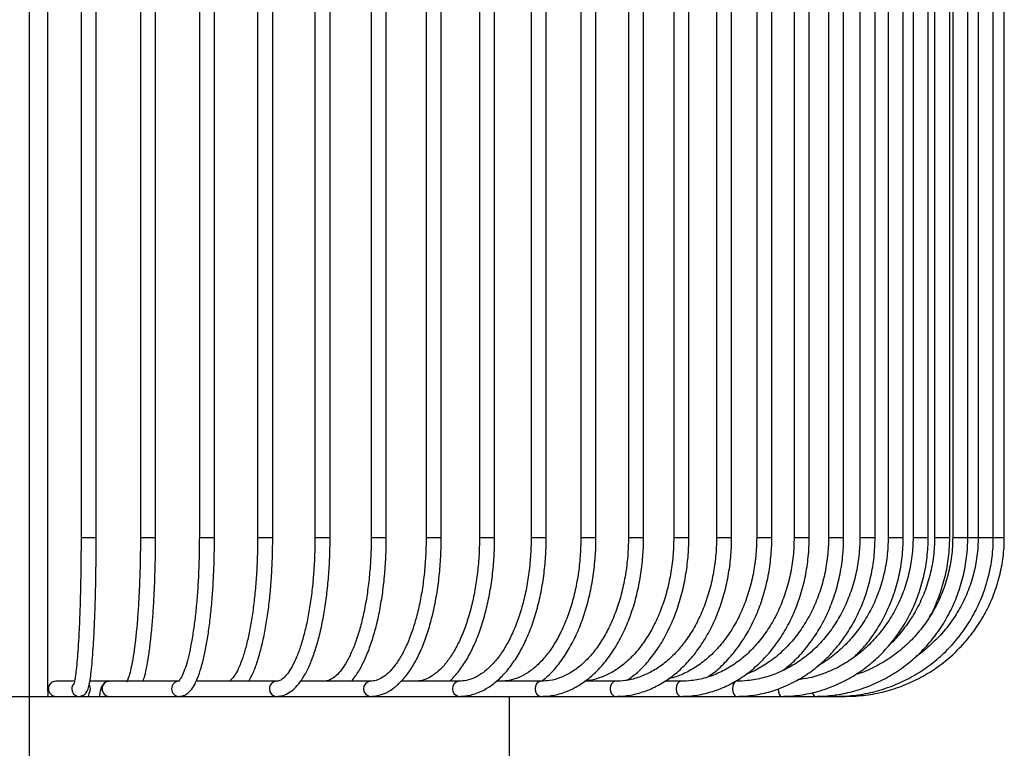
# Model space of a CAD drawing. Header units: millimetres. Extents: x 74 to 103, y 124 to 242.
# Tile 9 of 17: x 95.32 to 101.82, y 139.62 to 144.44. Entities that reach past the tile are written whole.
import ezdxf

# ---------------------------------------------------------------- set-up
doc = ezdxf.new("R2010")
doc.units = ezdxf.units.MM
doc.linetypes.add('CENTERX2', pattern=[20.32, 12.7, -2.54, 2.54, -2.54])

msp = doc.modelspace()

# ---------------------------------------------------------------- linework, layer by layer
at = {"color": 7, "linetype": 'CENTERX2'}
msp.add_line((95.3776, 209.03126), (95.3776, 124.03126), dxfattribs=at)
at = {"color": 7, "linetype": 'Continuous', "lineweight": 25}
for p, q in [((95.5026, 140.00075), (95.5026, 149.03106)), ((95.72137, 148.01705), (95.72137, 141.01705)), ((95.82137, 141.01705), (95.82137, 148.01705)), ((96.11366, 148.01705), (96.11366, 141.01705)), ((96.21366, 141.01705), (96.21366, 148.01705)), ((96.50295, 148.01705), (96.50295, 141.01705)), ((96.60295, 141.01705), (96.60295, 148.01705)), ((96.88779, 148.01705), (96.88779, 141.01705)), ((96.98779, 141.01705), (96.98779, 148.01705)), ((97.26672, 148.01705), (97.26672, 141.01705)), ((97.36672, 141.01705), (97.36672, 148.01705)), ((97.63828, 148.01705), (97.63828, 141.01705)), ((97.73828, 141.01705), (97.73828, 148.01705)), ((98.00108, 148.01705), (98.00108, 141.01705)), ((98.10108, 141.01705), (98.10108, 148.01705)), ((98.35374, 148.01705), (98.35374, 141.01705)), ((98.45374, 141.01705), (98.45374, 148.01705)), ((98.69492, 148.01705), (98.69492, 141.01705)), ((98.79492, 141.01705), (98.79492, 148.01705)), ((99.02333, 148.01705), (99.02333, 141.01705)), ((99.12333, 141.01705), (99.12333, 148.01705)), ((99.33772, 148.01705), (99.33772, 141.01705)), ((99.43772, 141.01705), (99.43772, 148.01705)), ((99.63689, 148.01705), (99.63689, 141.01705)), ((99.73689, 141.01705), (99.73689, 148.01705)), ((99.91972, 148.01705), (99.91972, 141.01705)), ((100.01972, 141.01705), (100.01972, 148.01705)), ((100.18513, 148.01705), (100.18513, 141.01705)), ((100.28513, 141.01705), (100.28513, 148.01705)), ((100.43212, 148.01705), (100.43212, 141.01705)), ((100.53212, 141.01705), (100.53212, 148.01705)), ((100.65974, 148.01705), (100.65974, 141.01705)), ((100.75974, 141.01705), (100.75974, 148.01705)), ((100.86713, 148.01705), (100.86713, 141.01705)), ((100.96713, 141.01705), (100.96713, 148.01705)), ((101.05351, 148.01705), (101.05351, 141.01705)), ((101.15351, 141.01705), (101.15351, 148.01705)), ((101.21817, 148.01705), (101.21817, 141.01705)), ((101.31817, 141.01705), (101.31817, 148.01705)), ((101.36049, 148.01705), (101.36049, 141.01705)), ((101.46049, 141.01705), (101.46049, 148.01705)), ((101.47992, 148.01705), (101.47992, 141.01705)), ((101.57992, 141.01705), (101.57992, 148.01705)), ((101.6484, 148.01705), (101.6484, 141.01705)), ((101.7484, 141.01705), (101.7484, 148.01705)), ((101.82107, 141.01705), (101.82107, 148.01705)), ((95.72138, 141.01705), (95.77445, 141.01705)), ((95.77445, 141.01705), (95.82137, 141.01705)), ((96.11366, 141.01705), (96.21366, 141.01705)), ((96.50295, 141.01705), (96.56214, 141.01705)), ((96.56214, 141.01705), (96.60295, 141.01705)), ((96.88779, 141.01705), (96.98779, 141.01705)), ((97.26672, 141.01705), (97.33187, 141.01705)), ((97.33187, 141.01705), (97.36672, 141.01705)), ((97.63828, 141.01705), (97.73828, 141.01705)), ((98.00108, 141.01705), (98.07198, 141.01705)), ((98.07198, 141.01705), (98.10108, 141.01705)), ((98.35374, 141.01705), (98.45374, 141.01705)), ((98.69492, 141.01705), (98.77125, 141.01705)), ((98.77125, 141.01705), (98.79492, 141.01705)), ((99.02333, 141.01705), (99.12333, 141.01705)), ((99.33772, 141.01705), (99.41906, 141.01705)), ((99.41906, 141.01705), (99.43772, 141.01705)), ((99.6369, 141.01705), (99.73689, 141.01705)), ((99.91972, 141.01705), (100.00562, 141.01705)), ((100.00562, 141.01705), (100.01972, 141.01705)), ((100.18513, 141.01705), (100.28513, 141.01705)), ((100.43212, 141.01705), (100.52202, 141.01705)), ((100.52202, 141.01705), (100.53212, 141.01705)), ((100.65974, 141.01705), (100.75974, 141.01705)), ((100.86713, 141.01705), (100.96043, 141.01705)), ((100.96043, 141.01705), (100.96713, 141.01705)), ((101.05351, 141.01705), (101.15351, 141.01705)), ((101.21817, 141.01705), (101.31422, 141.01705)), ((101.31422, 141.01705), (101.31817, 141.01705)), ((101.36049, 141.01705), (101.46049, 141.01705)), ((101.47992, 141.01705), (101.57801, 141.01705)), ((101.57801, 141.01705), (101.57992, 141.01705)), ((101.57992, 141.01705), (101.64886, 141.01705)), ((101.6484, 141.01705), (101.74781, 141.01705)), ((101.74781, 141.01705), (101.7484, 141.01705)), ((101.74794, 141.01705), (101.82104, 141.01705)), ((101.82104, 141.01705), (101.82107, 141.01705)), ((95.55591, 140.06705), (95.55472, 140.06704)), ((95.67795, 140.06705), (95.55591, 140.06705)), ((95.90983, 140.06705), (95.77953, 140.06705)), ((96.3692, 140.06705), (95.90983, 140.06705)), ((97.01356, 140.06705), (96.48193, 140.06705)), ((97.63312, 140.06705), (97.17198, 140.06705)), ((98.21849, 140.06705), (97.83711, 140.06705)), ((98.76079, 140.06705), (98.46654, 140.06705)), ((99.25181, 140.06705), (99.05029, 140.06705)), ((99.6841, 140.06705), (99.57922, 140.06705)), ((95.18214, 139.96705), (95.57306, 139.96705)), ((95.57306, 139.96705), (95.70981, 139.96705)), ((95.70981, 139.96705), (95.96101, 139.96705)), ((95.96101, 139.96705), (96.3692, 139.96705)), ((96.3692, 139.96705), (97.01356, 139.96705)), ((97.01356, 139.96705), (97.63312, 139.96705)), ((97.63312, 139.96705), (98.21849, 139.96705)), ((98.21849, 139.96705), (98.76079, 139.96705)), ((98.5526, 139.21705), (98.5526, 139.96705)), ((98.76079, 139.96705), (99.25181, 139.96705)), ((99.25181, 139.96705), (99.6841, 139.96705)), ((99.6841, 139.96705), (100.05111, 139.96705)), ((100.05111, 139.96705), (100.34727, 139.96705)), ((100.34727, 139.96705), (100.56809, 139.96705)), ((100.56809, 139.96705), (100.71024, 139.96705)), ((100.71024, 139.96705), (100.77154, 139.96705))]:
    msp.add_line(p, q, dxfattribs=at)
at = {"color": 7, "linetype": 'Continuous', "lineweight": 25, "flags": 128}
for points in [[(98.76051, 140.06705), (98.74589, 140.06325), (98.73325, 140.05241), (98.72481, 140.03619), (98.72184, 140.01705), (98.72481, 139.99792), (98.73325, 139.9817), (98.74589, 139.97086), (98.76079, 139.96705)], [(99.2516, 140.06705), (99.23849, 140.06325), (99.2272, 140.05241), (99.21966, 140.03619), (99.21701, 140.01705), (99.21966, 139.99792), (99.2272, 139.9817), (99.23849, 139.97086), (99.25181, 139.96705)], [(99.68395, 140.06705), (99.67257, 140.06325), (99.66279, 140.05241), (99.65626, 140.03619), (99.65397, 140.01705), (99.65626, 139.99792), (99.66279, 139.9817), (99.67257, 139.97086), (99.6841, 139.96705)], [(100.05101, 140.06705), (100.04154, 140.06325), (100.03343, 140.05241), (100.02801, 140.03619), (100.02611, 140.01705), (100.02801, 139.99792), (100.03343, 139.9817), (100.04154, 139.97086), (100.05111, 139.96705)], [(100.32778, 140.01648), (100.32926, 139.99792), (100.33349, 139.9817), (100.33981, 139.97086), (100.34727, 139.96705)], [(100.70534, 139.97858), (100.7073, 139.97086), (100.71024, 139.96705)]]:
    msp.add_lwpolyline(points, dxfattribs=at)
at = {"color": 7, "linetype": 'Continuous', "lineweight": 25}
for centre, radius, start, end in [((95.55599, 140.01705), 0.05, 91.452167, 269.911183), ((95.91052, 140.01705), 0.05, 90.791827, 269.208173), ((96.3699, 140.01705), 0.05, 90.827318, 269.207869), ((97.01552, 140.01707), 0.05005, 93.096117, 267.757013), ((97.63702, 140.01707), 0.05017, 95.069026, 265.545365), ((98.22509, 140.01708), 0.05046, 97.960333, 262.489676), ((95.7099, 140.01706), 0.05001, 136.430818, 269.904435), ((95.73286, 140.01705), 0.05031, 329.798886, 31.936179), ((100.58689, 139.99149), 0.03083, 177.159205, 232.439031)]:
    msp.add_arc(centre, radius, start, end, dxfattribs=at)
for points, knots in [([(95.72137, 141.01705), (95.72135, 140.99512), (95.72127, 140.93145), (95.7204, 140.8266), (95.71847, 140.70511), (95.7156, 140.5886), (95.71186, 140.47896), (95.70731, 140.378), (95.70204, 140.28739), (95.69614, 140.20865), (95.68978, 140.14335), (95.6833, 140.09441), (95.67775, 140.06366), (95.67323, 140.0483), (95.673, 140.04782), (95.67292, 140.04766)], [0, 0, 0, 0, 0.0460098, 0.1335919, 0.2212028, 0.308785, 0.3963183, 0.4837724, 0.571097, 0.6582011, 0.7449016, 0.8307852, 0.9057368, 0.968484, 1, 1, 1, 1]), ([(95.70981, 139.96705), (95.72012, 139.96904), (95.73923, 139.97271), (95.75435, 139.98885), (95.76295, 140.0028), (95.77047, 140.02237), (95.77757, 140.05182), (95.78528, 140.1001), (95.7924, 140.16281), (95.79894, 140.23963), (95.80472, 140.32757), (95.80972, 140.42583), (95.8139, 140.5331), (95.81722, 140.6478), (95.8196, 140.7682), (95.8211, 140.89194), (95.82128, 140.97552), (95.82137, 141.01705)], [0, 0, 0, 0, 0.0296978, 0.055055, 0.0843298, 0.1265403, 0.2043247, 0.2828481, 0.3659445, 0.4465753, 0.5263388, 0.6057246, 0.6849178, 0.7640035, 0.8430263, 0.9220128, 1, 1, 1, 1]), ([(96.11366, 141.01705), (96.1136, 140.99519), (96.11345, 140.93171), (96.11172, 140.8272), (96.10787, 140.70613), (96.10216, 140.59009), (96.09474, 140.48101), (96.08572, 140.38074), (96.07531, 140.29099), (96.06371, 140.21339), (96.05135, 140.14958), (96.03901, 140.10271), (96.02878, 140.07391), (96.02086, 140.06042), (96.02115, 140.06077), (96.02125, 140.06088)], [0, 0, 0, 0, 0.0462404, 0.1342619, 0.2222999, 0.3102821, 0.3981695, 0.4859048, 0.5733952, 0.6604784, 0.7468458, 0.8318618, 0.9045999, 0.968203, 1, 1, 1, 1]), ([(96.13139, 140.06705), (96.1351, 140.0785), (96.14454, 140.1076), (96.15741, 140.16919), (96.17064, 140.24962), (96.18207, 140.34092), (96.19188, 140.44182), (96.19998, 140.55127), (96.20632, 140.6677), (96.21076, 140.78941), (96.21325, 140.90662), (96.21353, 140.98293), (96.21366, 141.01705)], [0, 0, 0, 0, 0.0722696, 0.1836751, 0.2907695, 0.396132, 0.5006923, 0.6048281, 0.7087214, 0.8124716, 0.9161392, 1, 1, 1, 1]), ([(96.50295, 141.01705), (96.50287, 140.99526), (96.50264, 140.93197), (96.50007, 140.82778), (96.49433, 140.70711), (96.48583, 140.59153), (96.47478, 140.48298), (96.46139, 140.38334), (96.44595, 140.29436), (96.42885, 140.21772), (96.4107, 140.15504), (96.3928, 140.10926), (96.37742, 140.08052), (96.36533, 140.0669), (96.36507, 140.06689), (96.36496, 140.06689)], [0, 0, 0, 0, 0.0452137, 0.1312874, 0.2173663, 0.3033674, 0.3892375, 0.4749005, 0.5602371, 0.645049, 0.7289861, 0.8114103, 0.8831873, 0.9505295, 1, 1, 1, 1]), ([(96.3692, 139.96705), (96.37918, 139.96815), (96.40124, 139.97059), (96.42979, 139.98885), (96.45545, 140.01665), (96.47997, 140.05824), (96.50368, 140.11689), (96.52551, 140.19141), (96.54453, 140.27699), (96.56096, 140.37267), (96.57484, 140.47751), (96.5861, 140.59022), (96.59464, 140.70922), (96.60031, 140.83279), (96.6027, 140.93622), (96.60289, 140.99778), (96.60295, 141.01705)], [0, 0, 0, 0, 0.0444241, 0.0982376, 0.158012, 0.2333477, 0.3205572, 0.4046318, 0.486327, 0.5668436, 0.6467379, 0.7262785, 0.8056089, 0.8848135, 0.9639471, 1, 1, 1, 1]), ([(96.88779, 141.01705), (96.88769, 140.99532), (96.88738, 140.93222), (96.88397, 140.82834), (96.87638, 140.70806), (96.86513, 140.59289), (96.85053, 140.48483), (96.83285, 140.38575), (96.81251, 140.29743), (96.79005, 140.22153), (96.76623, 140.1596), (96.74219, 140.11303), (96.7198, 140.08269), (96.70211, 140.06862), (96.69618, 140.06715), (96.69429, 140.06707), (96.69388, 140.06705)], [0, 0, 0, 0, 0.0423462, 0.1229755, 0.2036012, 0.2841362, 0.3645208, 0.4446718, 0.5244652, 0.6037068, 0.6820872, 0.7591266, 0.8342042, 0.9071195, 0.9799369, 1, 1, 1, 1]), ([(96.82936, 140.06705), (96.83924, 140.08499), (96.86, 140.12267), (96.88718, 140.19646), (96.91227, 140.2833), (96.93386, 140.38066), (96.95205, 140.48695), (96.96669, 140.60089), (96.97768, 140.72089), (96.98485, 140.84522), (96.98755, 140.94475), (96.98774, 141.00211), (96.98779, 141.01705)], [0, 0, 0, 0, 0.1013449, 0.2128518, 0.3222478, 0.43025, 0.5374168, 0.6440761, 0.7504221, 0.8565771, 0.9626244, 1, 1, 1, 1]), ([(97.26672, 141.01705), (97.26659, 140.99539), (97.26621, 140.93246), (97.26198, 140.82887), (97.25256, 140.70895), (97.23863, 140.59417), (97.22055, 140.48654), (97.19868, 140.38794), (97.17354, 140.30013), (97.1458, 140.22476), (97.11639, 140.16329), (97.08657, 140.11682), (97.05815, 140.08605), (97.0324, 140.06918), (97.02016, 140.0678), (97.01356, 140.06705)], [0, 0, 0, 0, 0.0423866, 0.1231174, 0.2038381, 0.2844552, 0.3649034, 0.4450952, 0.5249074, 0.6041631, 0.682616, 0.7599709, 0.8360809, 0.9117304, 1, 1, 1, 1]), ([(97.01356, 139.96705), (97.02386, 139.96772), (97.04991, 139.96943), (97.08992, 139.98583), (97.1316, 140.01685), (97.1711, 140.06221), (97.20865, 140.12294), (97.2433, 140.19837), (97.27415, 140.28616), (97.30086, 140.38435), (97.3233, 140.49155), (97.34131, 140.60628), (97.35475, 140.72696), (97.36341, 140.85184), (97.36648, 140.94933), (97.36667, 141.00445), (97.36672, 141.01705)], [0, 0, 0, 0, 0.043415, 0.1099113, 0.1788937, 0.2544037, 0.3353526, 0.4175183, 0.4988391, 0.5793574, 0.6593132, 0.7388981, 0.818243, 0.8974377, 0.9765473, 1, 1, 1, 1]), ([(97.63828, 141.01705), (97.63813, 140.99545), (97.63768, 140.93269), (97.63265, 140.82938), (97.62146, 140.70978), (97.6049, 140.59535), (97.58342, 140.48809), (97.55744, 140.38987), (97.52759, 140.30246), (97.49466, 140.22742), (97.45965, 140.16612), (97.42386, 140.11945), (97.38893, 140.088), (97.35618, 140.06998), (97.33699, 140.06805), (97.32704, 140.06705)], [0, 0, 0, 0, 0.0424057, 0.1232102, 0.204, 0.2846789, 0.3651802, 0.4454193, 0.5252855, 0.6046371, 0.6833146, 0.7612176, 0.8385844, 0.9162707, 1, 1, 1, 1]), ([(97.50835, 140.06705), (97.52272, 140.08568), (97.55255, 140.12432), (97.59231, 140.19936), (97.62886, 140.28713), (97.66053, 140.38585), (97.68717, 140.49356), (97.70851, 140.60882), (97.72439, 140.72997), (97.73456, 140.85526), (97.73804, 140.95173), (97.73824, 141.0057), (97.73828, 141.01705)], [0, 0, 0, 0, 0.102563, 0.2127837, 0.3226904, 0.4318696, 0.5404256, 0.6485264, 0.7563152, 0.8639023, 0.9713738, 1, 1, 1, 1]), ([(98.00108, 141.01705), (98.0009, 140.99551), (98.00038, 140.93291), (97.99458, 140.82984), (97.98165, 140.71054), (97.96254, 140.5964), (97.93773, 140.48945), (97.90775, 140.39154), (97.87328, 140.30439), (97.83519, 140.22952), (97.79456, 140.16819), (97.75264, 140.12117), (97.71086, 140.08899), (97.67088, 140.07028), (97.6457, 140.06813), (97.63312, 140.06705)], [0, 0, 0, 0, 0.0424102, 0.1232739, 0.2041209, 0.284855, 0.3654125, 0.4457173, 0.5256796, 0.6052026, 0.684217, 0.762788, 0.841289, 0.9206934, 1, 1, 1, 1]), ([(97.63312, 139.96705), (97.64495, 139.96761), (97.67661, 139.96911), (97.72723, 139.98459), (97.78308, 140.01634), (97.83627, 140.06285), (97.88659, 140.12401), (97.93316, 140.19934), (97.97505, 140.28731), (98.01157, 140.38615), (98.04229, 140.49418), (98.06692, 140.60977), (98.08521, 140.73125), (98.0969, 140.85686), (98.10082, 140.9529), (98.10104, 141.00633), (98.10108, 141.01705)], [0, 0, 0, 0, 0.0429799, 0.1150801, 0.1881343, 0.2639881, 0.3426424, 0.4228041, 0.5032113, 0.5833272, 0.6631076, 0.7426092, 0.8219058, 0.9010644, 0.9801426, 1, 1, 1, 1]), ([(98.35374, 141.01705), (98.35354, 140.99557), (98.35295, 140.93311), (98.3464, 140.83027), (98.33179, 140.71122), (98.31018, 140.59734), (98.28214, 140.49063), (98.24824, 140.39294), (98.20923, 140.30595), (98.16605, 140.23112), (98.11978, 140.16963), (98.07164, 140.1222), (98.02283, 140.08937), (97.97576, 140.07034), (97.94534, 140.06812), (97.93065, 140.06705)], [0, 0, 0, 0, 0.0424038, 0.1233207, 0.2042211, 0.2850116, 0.365635, 0.4460282, 0.5261265, 0.6058794, 0.685297, 0.7645598, 0.8440096, 0.9246874, 1, 1, 1, 1]), ([(98.15693, 140.06705), (98.17532, 140.0858), (98.2132, 140.1244), (98.26442, 140.19947), (98.31158, 140.28709), (98.35272, 140.38602), (98.38741, 140.49418), (98.41523, 140.60998), (98.4359, 140.73171), (98.44885, 140.85536), (98.45338, 140.95119), (98.45367, 141.00439), (98.45374, 141.01705)], [0, 0, 0, 0, 0.10275927, 0.21160184, 0.32109943, 0.43047959, 0.53956728, 0.64836476, 0.75692885, 0.86532821, 0.9679449, 1, 1, 1, 1]), ([(98.69492, 141.01705), (98.6947, 140.99563), (98.69405, 140.9333), (98.68676, 140.83066), (98.67052, 140.71182), (98.6465, 140.59815), (98.61532, 140.49163), (98.57759, 140.39408), (98.53414, 140.30716), (98.48593, 140.23227), (98.43406, 140.17058), (98.37969, 140.12276), (98.32389, 140.08941), (98.27002, 140.0703), (98.23493, 140.06809), (98.21849, 140.06705)], [0, 0, 0, 0, 0.0423893, 0.123359, 0.2043142, 0.2851671, 0.3658694, 0.4463734, 0.5266401, 0.606661, 0.6865055, 0.7663471, 0.8465962, 0.928122, 1, 1, 1, 1]), ([(98.21849, 139.96705), (98.23216, 139.96757), (98.26976, 139.96898), (98.33072, 139.984), (98.39951, 140.01589), (98.46532, 140.06277), (98.52748, 140.12405), (98.58508, 140.19913), (98.63712, 140.28684), (98.68273, 140.38564), (98.72124, 140.49385), (98.75215, 140.60977), (98.77511, 140.73165), (98.7895, 140.85548), (98.79453, 140.95133), (98.79485, 141.00449), (98.79492, 141.01705)], [0, 0, 0, 0, 0.0427126, 0.1175129, 0.1926923, 0.2691126, 0.3469814, 0.425919, 0.5053804, 0.5849395, 0.6643917, 0.7437003, 0.8228788, 0.9019598, 0.9768395, 1, 1, 1, 1]), ([(99.02333, 141.01705), (99.02309, 140.99569), (99.02237, 140.93348), (99.01438, 140.83101), (98.99657, 140.71234), (98.97021, 140.59883), (98.93598, 140.49244), (98.89454, 140.39497), (98.84675, 140.30806), (98.7936, 140.23306), (98.7362, 140.17114), (98.67568, 140.12297), (98.61303, 140.08926), (98.55275, 140.07021), (98.51349, 140.06804), (98.49556, 140.06705)], [0, 0, 0, 0, 0.0423689, 0.1233945, 0.2044096, 0.2853334, 0.3661282, 0.4467621, 0.5272201, 0.6075266, 0.6877767, 0.7681365, 0.8490122, 0.931052, 1, 1, 1, 1]), ([(99.33772, 141.01705), (99.33745, 140.99574), (99.33668, 140.93363), (99.32802, 140.83132), (99.30869, 140.71278), (99.28008, 140.59938), (99.24291, 140.49308), (99.19788, 140.39564), (99.14587, 140.30868), (99.0879, 140.23356), (99.0251, 140.17141), (98.95858, 140.12295), (98.88935, 140.08901), (98.82308, 140.07012), (98.78003, 140.068), (98.76079, 140.06705)], [0, 0, 0, 0, 0.042344, 0.1234313, 0.2045132, 0.2855175, 0.3664172, 0.4471955, 0.5278571, 0.6084488, 0.6890507, 0.7698533, 0.8511925, 0.9335125, 1, 1, 1, 1]), ([(98.76079, 139.96705), (98.77634, 139.96754), (98.81974, 139.96892), (98.8905, 139.98369), (98.9712, 140.01558), (99.04857, 140.06259), (99.12164, 140.12389), (99.18936, 140.19882), (99.25064, 140.28625), (99.30451, 140.38483), (99.35013, 140.49296), (99.38682, 140.60893), (99.41413, 140.73097), (99.43126, 140.85503), (99.43725, 140.95112), (99.43763, 141.00443), (99.43772, 141.01705)], [0, 0, 0, 0, 0.0425229, 0.1187389, 0.1951168, 0.2720553, 0.3497352, 0.4280778, 0.5068685, 0.5858883, 0.6649737, 0.7440305, 0.823037, 0.901997, 0.976804, 1, 1, 1, 1]), ([(98.76472, 140.06705), (98.78678, 140.0858), (98.83202, 140.12424), (98.8937, 140.19915), (98.95056, 140.28648), (99.00038, 140.38524), (99.04254, 140.49341), (99.07642, 140.60939), (99.1016, 140.73137), (99.11739, 140.85533), (99.1229, 140.95128), (99.12325, 141.0045), (99.12333, 141.01705)], [0, 0, 0, 0, 0.10295178, 0.21115259, 0.32004536, 0.42921157, 0.53835622, 0.6473893, 0.75630005, 0.86511158, 0.96817028, 1, 1, 1, 1]), ([(99.63689, 141.01705), (99.63661, 140.99579), (99.63578, 140.93377), (99.62648, 140.83158), (99.6057, 140.71314), (99.57493, 140.59982), (99.53494, 140.49356), (99.48644, 140.39611), (99.43036, 140.30908), (99.36774, 140.23381), (99.29971, 140.1715), (99.22743, 140.12269), (99.1519, 140.0891), (99.09362, 140.07254), (99.06076, 140.07055), (99.05398, 140.07014)], [0, 0, 0, 0, 0.044217, 0.1290181, 0.2138202, 0.2985567, 0.3832105, 0.4677775, 0.5522777, 0.6367581, 0.7213115, 0.806121, 0.8914546, 0.9776082, 1, 1, 1, 1]), ([(99.91972, 141.01705), (99.91942, 140.99584), (99.91853, 140.9339), (99.90863, 140.8318), (99.88647, 140.71342), (99.85364, 140.60015), (99.81095, 140.4939), (99.75914, 140.39642), (99.69915, 140.30929), (99.63207, 140.2339), (99.55905, 140.17138), (99.48126, 140.12255), (99.39985, 140.08841), (99.32286, 140.06994), (99.27324, 140.06792), (99.25181, 140.06705)], [0, 0, 0, 0, 0.0422865, 0.123518, 0.204757, 0.2859485, 0.3670853, 0.4481735, 0.5292373, 0.6103192, 0.6915119, 0.7729588, 0.8548431, 0.9373331, 1, 1, 1, 1]), ([(99.25181, 139.96705), (99.26914, 139.96753), (99.31794, 139.96888), (99.39772, 139.98351), (99.48919, 140.01537), (99.57701, 140.06242), (99.65994, 140.12374), (99.73679, 140.19858), (99.80638, 140.28584), (99.86762, 140.38422), (99.91958, 140.49219), (99.96145, 140.60809), (99.99266, 140.73014), (100.01227, 140.85429), (100.01917, 140.95066), (100.01962, 141.00423), (100.01972, 141.01705)], [0, 0, 0, 0, 0.0423796, 0.1193864, 0.1964713, 0.2738101, 0.3515216, 0.4296148, 0.5080206, 0.5866401, 0.6653821, 0.7441804, 0.8229895, 0.9017962, 0.9764976, 1, 1, 1, 1]), ([(99.33273, 140.07535), (99.35451, 140.09149), (99.40283, 140.12728), (99.47063, 140.19894), (99.53631, 140.28596), (99.59394, 140.38451), (99.64284, 140.49254), (99.68221, 140.60849), (99.71152, 140.73054), (99.72993, 140.85466), (99.73638, 140.9509), (99.7368, 141.00434), (99.73689, 141.01705)], [0, 0, 0, 0, 0.08991647, 0.19951134, 0.30964008, 0.42009156, 0.53069369, 0.64132363, 0.75192952, 0.86250349, 0.96729107, 1, 1, 1, 1]), ([(100.18513, 141.01705), (100.18481, 140.99589), (100.18388, 140.934), (100.17339, 140.83198), (100.14993, 140.71364), (100.11516, 140.60038), (100.06991, 140.49411), (100.01494, 140.39658), (99.95125, 140.30935), (99.87992, 140.23389), (99.80219, 140.17101), (99.71914, 140.12297), (99.65193, 140.09385), (99.61228, 140.08609), (99.60234, 140.08414)], [0, 0, 0, 0, 0.0478123, 0.1398185, 0.231841, 0.3238258, 0.4157737, 0.5076974, 0.5996217, 0.6916026, 0.7837306, 0.87613, 0.96894, 1, 1, 1, 1]), ([(100.43212, 141.01705), (100.43178, 140.99593), (100.4308, 140.9341), (100.41978, 140.83213), (100.39509, 140.7138), (100.35848, 140.60052), (100.31082, 140.49422), (100.25289, 140.39663), (100.18571, 140.30932), (100.1104, 140.2337), (100.02822, 140.17095), (99.94045, 140.12196), (99.84845, 140.08784), (99.76237, 140.06979), (99.70728, 140.06786), (99.6841, 140.06705)], [0, 0, 0, 0, 0.0422253, 0.1236275, 0.2050504, 0.2864527, 0.3678388, 0.4492213, 0.5306275, 0.612102, 0.6937093, 0.7755284, 0.857637, 0.9400806, 1, 1, 1, 1]), ([(99.6841, 139.96705), (99.70303, 139.96752), (99.75666, 139.96886), (99.84448, 139.9834), (99.94546, 140.01523), (100.04247, 140.06229), (100.13409, 140.12363), (100.21897, 140.19843), (100.29585, 140.2856), (100.36354, 140.38384), (100.42102, 140.49168), (100.46739, 140.60747), (100.502, 140.72946), (100.52418, 140.85578), (100.53161, 140.95245), (100.53203, 141.00625), (100.53212, 141.01705)], [0, 0, 0, 0, 0.0422691, 0.119738, 0.1972533, 0.2748816, 0.3526918, 0.4307092, 0.5089209, 0.5872909, 0.6657764, 0.7443386, 0.8229485, 0.9015874, 0.9802456, 1, 1, 1, 1]), ([(99.85982, 140.09462), (99.87481, 140.10468), (99.91928, 140.13455), (99.98633, 140.19894), (100.05994, 140.28558), (100.12446, 140.38403), (100.17931, 140.49189), (100.22351, 140.60775), (100.25649, 140.72977), (100.27723, 140.85393), (100.28455, 140.95042), (100.28502, 141.00412), (100.28513, 141.01705)], [0, 0, 0, 0, 0.0576743, 0.1711908, 0.2850703, 0.399223, 0.5135554, 0.6279918, 0.742481, 0.8569912, 0.9655582, 1, 1, 1, 1]), ([(100.86713, 141.01705), (100.86677, 140.99601), (100.8657, 140.93424), (100.85373, 140.83233), (100.82685, 140.71396), (100.78697, 140.60062), (100.735, 140.49421), (100.67177, 140.39648), (100.59835, 140.30902), (100.51595, 140.23323), (100.42591, 140.17037), (100.32969, 140.12137), (100.22882, 140.08735), (100.13523, 140.06968), (100.07569, 140.06782), (100.05111, 140.06705)], [0, 0, 0, 0, 0.0421666, 0.1237547, 0.2053723, 0.2869851, 0.3686037, 0.4502439, 0.5319284, 0.6136867, 0.6955534, 0.7775627, 0.8597393, 0.9420873, 1, 1, 1, 1]), ([(100.05111, 139.96705), (100.07143, 139.96752), (100.1292, 139.96884), (100.22389, 139.98333), (100.33296, 140.01514), (100.43778, 140.0622), (100.53678, 140.12354), (100.6285, 140.19834), (100.71156, 140.28547), (100.78471, 140.38364), (100.84683, 140.49139), (100.89699, 140.60709), (100.93444, 140.729), (100.95847, 140.85527), (100.96657, 140.95209), (100.96704, 141.00607), (100.96713, 141.01705)], [0, 0, 0, 0, 0.0421837, 0.1199295, 0.1977108, 0.2755402, 0.3534544, 0.431474, 0.5096032, 0.5878337, 0.6661499, 0.7445339, 0.8229692, 0.9014423, 0.979943, 1, 1, 1, 1]), ([(100.65974, 141.01705), (100.65939, 140.99597), (100.65836, 140.93418), (100.64684, 140.83224), (100.62101, 140.7139), (100.5827, 140.6006), (100.5328, 140.49425), (100.47211, 140.39657), (100.40166, 140.30925), (100.32271, 140.2333), (100.23621, 140.17136), (100.16654, 140.13151), (100.12506, 140.11748), (100.11575, 140.11434)], [0, 0, 0, 0, 0.0527233, 0.1545509, 0.2564106, 0.3582555, 0.4600959, 0.5619513, 0.663854, 0.7658509, 0.8680028, 0.9703768, 1, 1, 1, 1]), ([(100.34727, 139.96705), (100.36872, 139.96751), (100.42985, 139.96883), (100.53012, 139.98328), (100.64573, 140.01507), (100.75686, 140.06214), (100.86183, 140.12349), (100.95907, 140.19829), (101.04712, 140.28541), (101.12466, 140.38356), (101.19053, 140.49126), (101.2437, 140.60689), (101.28343, 140.72874), (101.30894, 140.85494), (101.31757, 140.95185), (101.31807, 141.00594), (101.31817, 141.01705)], [0, 0, 0, 0, 0.0421196, 0.120033, 0.1979792, 0.2759444, 0.3539462, 0.4319969, 0.510103, 0.5882651, 0.66648, 0.7447414, 0.823042, 0.9013742, 0.9797308, 1, 1, 1, 1]), ([(100.35996, 140.13966), (100.38432, 140.15925), (100.43868, 140.20296), (100.51321, 140.28576), (100.58394, 140.38366), (100.6438, 140.49153), (100.69217, 140.60725), (100.72827, 140.7292), (100.75142, 140.8555), (100.75921, 140.95225), (100.75965, 141.00615), (100.75974, 141.01705)], [0, 0, 0, 0, 0.1003892, 0.223991, 0.3477965, 0.4717632, 0.5958481, 0.7200155, 0.8442394, 0.9685033, 1, 1, 1, 1]), ([(101.21817, 141.01705), (101.21779, 140.99607), (101.21665, 140.93434), (101.2039, 140.83243), (101.17522, 140.71397), (101.13264, 140.60052), (101.07712, 140.494), (101.00953, 140.39614), (100.931, 140.30855), (100.84282, 140.23272), (100.74644, 140.1697), (100.64337, 140.12123), (100.54569, 140.08887), (100.48191, 140.07978), (100.4552, 140.07598)], [0, 0, 0, 0, 0.0457528, 0.1345861, 0.2234583, 0.3123337, 0.4012238, 0.4901422, 0.579104, 0.6681259, 0.7572234, 0.8464084, 0.935686, 1, 1, 1, 1]), ([(100.56809, 139.96705), (100.59039, 139.96751), (100.65405, 139.96883), (100.75848, 139.98326), (100.87898, 140.01503), (100.99482, 140.06209), (101.10424, 140.12346), (101.2056, 140.19827), (101.29738, 140.28539), (101.37819, 140.38353), (101.44684, 140.49121), (101.50226, 140.60681), (101.54366, 140.72861), (101.57026, 140.85475), (101.57929, 140.9517), (101.57981, 141.00585), (101.57992, 141.01705)], [0, 0, 0, 0, 0.0420743, 0.1200872, 0.1981334, 0.276186, 0.3542522, 0.4323378, 0.5104468, 0.5885811, 0.6667411, 0.7449255, 0.8231319, 0.9013569, 0.9795968, 1, 1, 1, 1]), ([(101.05351, 141.01705), (101.05314, 140.99604), (101.05204, 140.9343), (101.03965, 140.83239), (101.01182, 140.71398), (100.97051, 140.60059), (100.91667, 140.4941), (100.8511, 140.3964), (100.77511, 140.30853), (100.68914, 140.23396), (100.62635, 140.18758), (100.59119, 140.1705), (100.58922, 140.16954)], [0, 0, 0, 0, 0.0600962, 0.1765829, 0.2931166, 0.4096504, 0.5262004, 0.6427874, 0.7594378, 0.8761828, 0.9930552, 1, 1, 1, 1]), ([(100.71024, 139.96705), (100.73309, 139.96751), (100.79836, 139.96882), (100.90549, 139.98324), (101.02914, 140.01501), (101.14801, 140.06207), (101.2603, 140.12344), (101.36431, 140.19826), (101.45849, 140.28539), (101.54141, 140.38353), (101.61184, 140.4912), (101.6687, 140.60679), (101.71118, 140.72856), (101.73847, 140.85466), (101.74775, 140.95162), (101.74829, 141.0058), (101.7484, 141.01705)], [0, 0, 0, 0, 0.0420461, 0.1201135, 0.1982151, 0.2763183, 0.354425, 0.4325369, 0.5106554, 0.5887813, 0.6669153, 0.7450571, 0.8232062, 0.9013619, 0.9795228, 1, 1, 1, 1]), ([(100.77154, 139.96705), (100.79463, 139.96751), (100.86061, 139.96882), (100.9689, 139.98323), (101.0939, 140.015), (101.21408, 140.06206), (101.32761, 140.12343), (101.43277, 140.19825), (101.52798, 140.28539), (101.61182, 140.38353), (101.68302, 140.4912), (101.74049, 140.60679), (101.78343, 140.72854), (101.81102, 140.85462), (101.82041, 140.95159), (101.82095, 141.00578), (101.82107, 141.01705)], [0, 0, 0, 0, 0.0420342, 0.120123, 0.1982466, 0.2763703, 0.3544941, 0.4326181, 0.5107423, 0.5888668, 0.6669917, 0.7451169, 0.8232424, 0.9013681, 0.9794941, 1, 1, 1, 1]), ([(100.82744, 140.22572), (100.84804, 140.24575), (100.89775, 140.29412), (100.96498, 140.38386), (101.02936, 140.49124), (101.08105, 140.60699), (101.11973, 140.72885), (101.14454, 140.85509), (101.15293, 140.95195), (101.15341, 141.00599), (101.15351, 141.01705)], [0, 0, 0, 0, 0.1013732, 0.2447307, 0.3882145, 0.5318044, 0.6754796, 0.8192208, 0.9630119, 1, 1, 1, 1]), ([(101.47992, 141.01705), (101.47952, 140.99611), (101.47833, 140.9344), (101.46499, 140.83247), (101.43494, 140.7139), (101.39031, 140.60035), (101.33211, 140.49372), (101.26122, 140.39575), (101.17882, 140.30815), (101.08637, 140.23205), (100.98503, 140.16993), (100.90023, 140.12902), (100.84833, 140.11434), (100.83424, 140.11035)], [0, 0, 0, 0, 0.05189025, 0.15293201, 0.25402238, 0.35511781, 0.4562266, 0.55735721, 0.65851777, 0.75971548, 0.86095575, 0.96224132, 1, 1, 1, 1]), ([(101.36049, 141.01705), (101.36009, 140.99609), (101.35893, 140.93437), (101.34586, 140.83246), (101.31645, 140.71392), (101.2727, 140.6005), (101.21596, 140.49361), (101.14569, 140.39686), (101.09369, 140.33501), (101.06303, 140.30937), (101.06247, 140.3089)], [0, 0, 0, 0, 0.07867, 0.2316505, 0.3847017, 0.5377607, 0.6908443, 0.8439704, 0.9971578, 1, 1, 1, 1]), ([(101.6484, 141.01705), (101.64799, 140.99614), (101.64677, 140.93443), (101.63305, 140.83247), (101.60211, 140.71383), (101.55615, 140.60017), (101.49614, 140.49354), (101.4233, 140.39521), (101.33769, 140.30872), (101.27438, 140.25374), (101.2379, 140.23187), (101.23609, 140.23079)], [0, 0, 0, 0, 0.0677179, 0.1998454, 0.3320393, 0.4642364, 0.5964404, 0.728655, 0.8608832, 0.9931274, 1, 1, 1, 1]), ([(101.32529, 140.48867), (101.3261, 140.48995), (101.34939, 140.52701), (101.38336, 140.60746), (101.42516, 140.7285), (101.45095, 140.85488), (101.45987, 140.95176), (101.46038, 141.00589), (101.46049, 141.01705)], [0, 0, 0, 0, 0.0083442, 0.2410077, 0.4737625, 0.7065931, 0.9394832, 1, 1, 1, 1]), ([(95.55591, 140.06705), (95.54949, 140.06634), (95.53806, 140.06508), (95.52447, 140.05679), (95.51554, 140.04762), (95.51005, 140.03848), (95.50699, 140.03051), (95.50499, 140.02272), (95.50309, 140.01064), (95.50156, 139.99369), (95.50091, 139.97404), (95.50068, 139.96705)], [0, 0, 0, 0, 0.118585, 0.2113654, 0.2902082, 0.3592905, 0.4202239, 0.4846972, 0.5967299, 0.8565482, 1, 1, 1, 1]), ([(95.90983, 140.06705), (95.90271, 140.06622), (95.88971, 140.06469), (95.87427, 140.0546), (95.8636, 140.04261), (95.85542, 140.0274), (95.84911, 140.00617), (95.84493, 139.98523), (95.84401, 139.96901), (95.8439, 139.96705)], [0, 0, 0, 0, 0.1399756, 0.2554915, 0.3654524, 0.4894137, 0.6855999, 0.9620146, 1, 1, 1, 1]), ([(95.77307, 139.96705), (95.77365, 139.97349), (95.77467, 139.98476), (95.77637, 139.99374), (95.77666, 139.99479), (95.77677, 139.99519)], [0, 0, 0, 0, 0.4504292, 0.7892647, 1, 1, 1, 1])]:
    msp.add_open_spline(points, degree=3, knots=knots, dxfattribs=at)

doc.saveas('drawing.dxf')
